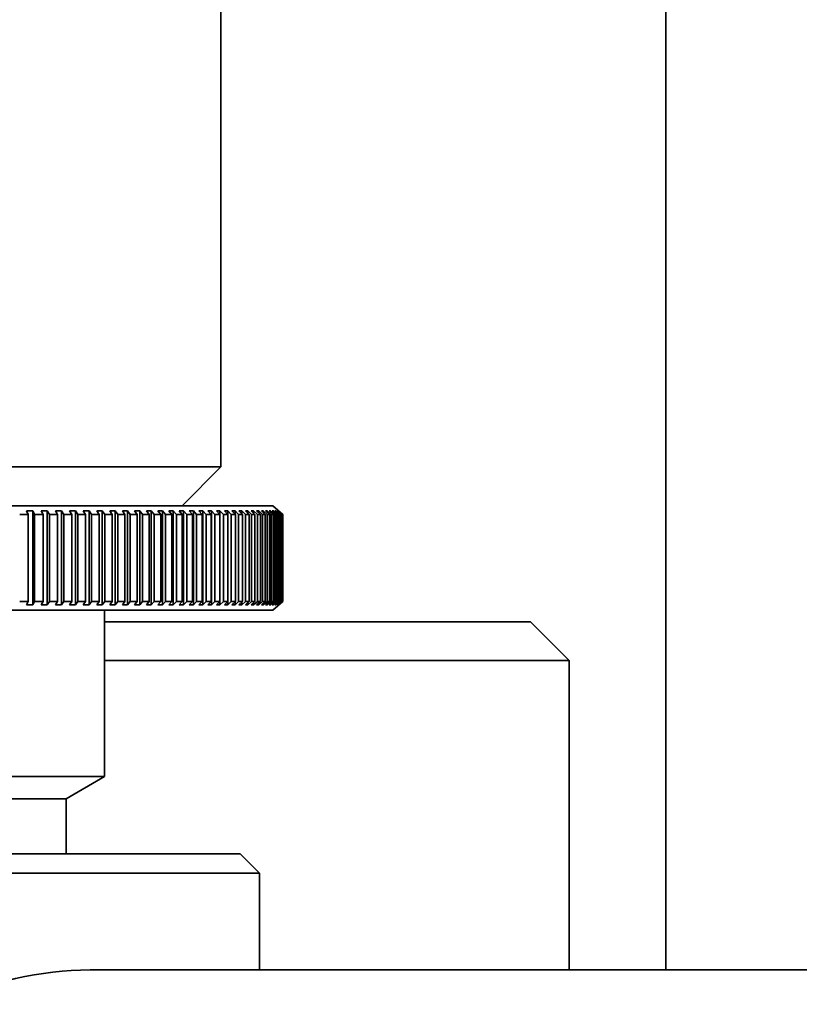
# Model space of a CAD drawing. Header units: millimetres. Extents: x 0 to 864, y 0 to 559.
# Tile 41 of 83: x 456 to 461, y 207 to 213. Entities that reach past the tile are written whole.
import ezdxf

# ---------------------------------------------------------------- set-up
doc = ezdxf.new("R2010")
doc.units = ezdxf.units.MM

msp = doc.modelspace()

# ---------------------------------------------------------------- linework, layer by layer
at = {"color": 7, "linetype": 'Continuous', "lineweight": 35}
for p, q in [((460.2609, 207.0266), (460.2609, 214.2801)), ((457.3859, 210.2766), (457.3859, 213.5266)), ((451.8859, 210.2766), (457.3859, 210.2766)), ((457.1359, 210.0266), (457.3859, 210.2766)), ((457.7227, 210.0266), (454.6359, 210.0266)), ((457.7859, 209.9706), (457.7227, 210.0266)), ((456.1713, 209.9927), (456.1305, 209.9927)), ((456.1423, 209.9705), (456.1305, 209.9927)), ((456.1423, 209.4077), (456.1423, 209.9705)), ((456.1713, 209.9927), (456.1838, 209.9705)), ((456.1713, 209.3855), (456.1713, 209.9927)), ((456.1838, 209.4077), (456.1838, 209.9705)), ((456.2653, 209.9927), (456.2254, 209.9927)), ((456.238, 209.9705), (456.2254, 209.9927)), ((456.238, 209.4077), (456.238, 209.9705)), ((456.2653, 209.9927), (456.2787, 209.9705)), ((456.2653, 209.3855), (456.2653, 209.9927)), ((456.2787, 209.4077), (456.2787, 209.9705)), ((456.3574, 209.9927), (456.3183, 209.9927)), ((456.3317, 209.9705), (456.3183, 209.9927)), ((456.3317, 209.4077), (456.3317, 209.9705)), ((456.3574, 209.9927), (456.3715, 209.9705)), ((456.3574, 209.3855), (456.3574, 209.9927)), ((456.3715, 209.4077), (456.3715, 209.9705)), ((456.4474, 209.9927), (456.4092, 209.9927)), ((456.4233, 209.9705), (456.4092, 209.9927)), ((456.4233, 209.4077), (456.4233, 209.9705)), ((456.4474, 209.9927), (456.4622, 209.9705)), ((456.4474, 209.3855), (456.4474, 209.9927)), ((456.4622, 209.4077), (456.4622, 209.9705)), ((456.5351, 209.9927), (456.4979, 209.9927)), ((456.5127, 209.9705), (456.4979, 209.9927)), ((456.5127, 209.4077), (456.5127, 209.9705)), ((456.5351, 209.9927), (456.5506, 209.9705)), ((456.5351, 209.3855), (456.5351, 209.9927)), ((456.5506, 209.4077), (456.5506, 209.9705)), ((456.6206, 209.9927), (456.5844, 209.9927)), ((456.5999, 209.9705), (456.5844, 209.9927)), ((456.5999, 209.4077), (456.5999, 209.9705)), ((456.6206, 209.9927), (456.6368, 209.9705)), ((456.6206, 209.3855), (456.6206, 209.9927)), ((456.6368, 209.4077), (456.6368, 209.9705)), ((456.7036, 209.9927), (456.6685, 209.9927)), ((456.6846, 209.9705), (456.6685, 209.9927)), ((456.6846, 209.4077), (456.6846, 209.9705)), ((456.7036, 209.9927), (456.7204, 209.9705)), ((456.7036, 209.3855), (456.7036, 209.9927)), ((456.7204, 209.4077), (456.7204, 209.9705)), ((456.7841, 209.9927), (456.7501, 209.9927)), ((456.7669, 209.9705), (456.7501, 209.9927)), ((456.7669, 209.4077), (456.7669, 209.9705)), ((456.7841, 209.9927), (456.8016, 209.9705)), ((456.7841, 209.3855), (456.7841, 209.9927)), ((456.8016, 209.4077), (456.8016, 209.9705)), ((456.862, 209.9927), (456.8291, 209.9927)), ((456.8466, 209.9705), (456.8291, 209.9927)), ((456.8466, 209.4077), (456.8466, 209.9705)), ((456.862, 209.9927), (456.8801, 209.9705)), ((456.862, 209.3855), (456.862, 209.9927)), ((456.8801, 209.4077), (456.8801, 209.9705)), ((456.9372, 209.9927), (456.9054, 209.9927)), ((456.9235, 209.9705), (456.9054, 209.9927)), ((456.9235, 209.4077), (456.9235, 209.9705)), ((456.9372, 209.9927), (456.9559, 209.9705)), ((456.9372, 209.3855), (456.9372, 209.9927)), ((456.9559, 209.4077), (456.9559, 209.9705)), ((457.0096, 209.9927), (456.979, 209.9927)), ((456.9977, 209.9705), (456.979, 209.9927)), ((456.9977, 209.4077), (456.9977, 209.9705)), ((457.0096, 209.9927), (457.0289, 209.9705)), ((457.0096, 209.3855), (457.0096, 209.9927)), ((457.0289, 209.4077), (457.0289, 209.9705)), ((457.0791, 209.9927), (457.0498, 209.9927)), ((457.069, 209.9705), (457.0498, 209.9927)), ((457.069, 209.4077), (457.069, 209.9705)), ((457.0791, 209.9927), (457.0989, 209.9705)), ((457.0791, 209.3855), (457.0791, 209.9927)), ((457.0989, 209.4077), (457.0989, 209.9705)), ((457.1456, 209.9927), (457.1176, 209.9927)), ((457.1374, 209.9705), (457.1176, 209.9927)), ((457.1374, 209.4077), (457.1374, 209.9705)), ((457.1456, 209.9927), (457.1659, 209.9705)), ((457.1456, 209.3855), (457.1456, 209.9927)), ((457.1659, 209.4077), (457.1659, 209.9705)), ((457.209, 209.9927), (457.1823, 209.9927)), ((457.2027, 209.9705), (457.1823, 209.9927)), ((457.2027, 209.4077), (457.2027, 209.9705)), ((457.209, 209.9927), (457.2299, 209.9705)), ((457.209, 209.3855), (457.209, 209.9927)), ((457.2299, 209.4077), (457.2299, 209.9705)), ((457.2694, 209.9927), (457.244, 209.9927)), ((457.2649, 209.9705), (457.244, 209.9927)), ((457.2649, 209.4077), (457.2649, 209.9705)), ((457.2694, 209.9927), (457.2907, 209.9705)), ((457.2694, 209.3855), (457.2694, 209.9927)), ((457.2907, 209.4077), (457.2907, 209.9705)), ((457.3265, 209.9927), (457.3025, 209.9927)), ((457.3238, 209.9705), (457.3025, 209.9927)), ((457.3238, 209.4077), (457.3238, 209.9705)), ((457.3265, 209.9927), (457.3483, 209.9705)), ((457.3265, 209.3855), (457.3265, 209.9927)), ((457.3483, 209.4077), (457.3483, 209.9705)), ((457.3803, 209.9927), (457.3577, 209.9927)), ((457.3795, 209.9705), (457.3577, 209.9927)), ((457.3795, 209.4077), (457.3795, 209.9705)), ((457.3803, 209.9927), (457.4025, 209.9705)), ((457.3803, 209.3855), (457.3803, 209.9927)), ((457.4025, 209.4077), (457.4025, 209.9705)), ((457.4308, 209.9927), (457.4097, 209.9927)), ((457.4319, 209.9705), (457.4097, 209.9927)), ((457.4308, 209.9927), (457.4534, 209.9705)), ((457.4308, 209.9715), (457.4308, 209.9927)), ((457.4319, 209.4077), (457.4319, 209.9705)), ((457.4534, 209.4077), (457.4534, 209.9705)), ((457.4779, 209.9927), (457.4582, 209.9927)), ((457.4808, 209.9705), (457.4582, 209.9927)), ((457.4779, 209.9927), (457.5009, 209.9705)), ((457.4779, 209.9733), (457.4779, 209.9927)), ((457.4808, 209.4077), (457.4808, 209.9705)), ((457.5009, 209.4077), (457.5009, 209.9705)), ((457.5215, 209.9927), (457.5033, 209.9927)), ((457.5263, 209.9705), (457.5033, 209.9927)), ((457.5215, 209.9927), (457.5448, 209.9705)), ((457.5215, 209.9751), (457.5215, 209.9927)), ((457.5263, 209.4077), (457.5263, 209.9705)), ((457.5448, 209.4077), (457.5448, 209.9705)), ((457.5616, 209.9927), (457.5449, 209.9927)), ((457.5682, 209.9705), (457.5449, 209.9927)), ((457.5616, 209.9927), (457.5853, 209.9705)), ((457.5616, 209.9768), (457.5616, 209.9927)), ((457.5682, 209.4077), (457.5682, 209.9705)), ((457.5982, 209.9927), (457.583, 209.9927)), ((457.6066, 209.9705), (457.583, 209.9927)), ((457.5853, 209.4077), (457.5853, 209.9705)), ((457.5982, 209.9927), (457.6221, 209.9705)), ((457.5982, 209.9784), (457.5982, 209.9927)), ((457.6066, 209.4077), (457.6066, 209.9705)), ((457.6311, 209.9927), (457.6175, 209.9927)), ((457.6414, 209.9705), (457.6175, 209.9927)), ((457.6221, 209.4077), (457.6221, 209.9705)), ((457.6311, 209.9927), (457.6553, 209.9705)), ((457.6311, 209.9801), (457.6311, 209.9927)), ((457.6414, 209.4077), (457.6414, 209.9705)), ((457.6604, 209.9927), (457.6483, 209.9927)), ((457.6725, 209.9705), (457.6483, 209.9927)), ((457.6553, 209.4077), (457.6553, 209.9705)), ((457.6604, 209.9927), (457.6848, 209.9705)), ((457.6604, 209.9816), (457.6604, 209.9927)), ((457.6725, 209.4077), (457.6725, 209.9705)), ((457.686, 209.9927), (457.6755, 209.9927)), ((457.6999, 209.9705), (457.6755, 209.9927)), ((457.6848, 209.4077), (457.6848, 209.9705)), ((457.686, 209.9927), (457.7106, 209.9705)), ((457.686, 209.9832), (457.686, 209.9927)), ((457.7079, 209.9927), (457.699, 209.9927)), ((457.7236, 209.9705), (457.699, 209.9927)), ((457.6999, 209.4077), (457.6999, 209.9705)), ((457.7079, 209.9927), (457.7326, 209.9705)), ((457.7079, 209.9847), (457.7079, 209.9927)), ((457.7106, 209.4077), (457.7106, 209.9705)), ((457.726, 209.9927), (457.7187, 209.9927)), ((457.7435, 209.9705), (457.7187, 209.9927)), ((457.7236, 209.4077), (457.7236, 209.9705)), ((457.726, 209.9927), (457.7509, 209.9705)), ((457.726, 209.9862), (457.726, 209.9927)), ((457.7326, 209.4077), (457.7326, 209.9705)), ((457.7404, 209.9927), (457.7347, 209.9927)), ((457.7596, 209.9705), (457.7347, 209.9927)), ((457.7404, 209.9927), (457.7654, 209.9705)), ((457.7404, 209.9877), (457.7404, 209.9927)), ((457.7435, 209.4077), (457.7435, 209.9705)), ((457.751, 209.9927), (457.7469, 209.9927)), ((457.7719, 209.9705), (457.7469, 209.9927)), ((457.7509, 209.4077), (457.7509, 209.9705)), ((457.751, 209.9927), (457.7761, 209.9705)), ((457.751, 209.9891), (457.751, 209.9927)), ((457.7578, 209.9927), (457.7553, 209.9927)), ((457.7804, 209.9705), (457.7553, 209.9927)), ((457.7578, 209.9927), (457.7829, 209.9705)), ((457.7578, 209.9906), (457.7578, 209.9927)), ((457.7596, 209.4077), (457.7596, 209.9705)), ((457.7608, 209.9927), (457.7599, 209.9927)), ((457.7851, 209.9705), (457.7599, 209.9927)), ((457.7608, 209.9927), (457.7859, 209.9705)), ((457.7608, 209.992), (457.7608, 209.9927)), ((457.7654, 209.4077), (457.7654, 209.9705)), ((457.7719, 209.4077), (457.7719, 209.9705)), ((457.7761, 209.4077), (457.7761, 209.9705)), ((457.7804, 209.4077), (457.7804, 209.9705)), ((457.7829, 209.4077), (457.7829, 209.9705)), ((457.7851, 209.4077), (457.7851, 209.9705)), ((457.7859, 209.4077), (457.7859, 209.9705)), ((456.1305, 209.3855), (456.1423, 209.4077)), ((456.1305, 209.3855), (456.1713, 209.3855)), ((456.1838, 209.4077), (456.1713, 209.3855)), ((456.2254, 209.3855), (456.238, 209.4077)), ((456.2254, 209.3855), (456.2653, 209.3855)), ((456.2787, 209.4077), (456.2653, 209.3855)), ((456.3183, 209.3855), (456.3317, 209.4077)), ((456.3183, 209.3855), (456.3574, 209.3855)), ((456.3715, 209.4077), (456.3574, 209.3855)), ((456.4092, 209.3855), (456.4233, 209.4077)), ((456.4092, 209.3855), (456.4474, 209.3855)), ((456.4622, 209.4077), (456.4474, 209.3855)), ((456.4979, 209.3855), (456.5127, 209.4077)), ((456.4979, 209.3855), (456.5351, 209.3855)), ((456.5506, 209.4077), (456.5351, 209.3855)), ((456.5844, 209.3855), (456.5999, 209.4077)), ((456.5844, 209.3855), (456.6206, 209.3855)), ((456.6368, 209.4077), (456.6206, 209.3855)), ((456.6685, 209.3855), (456.6846, 209.4077)), ((456.6685, 209.3855), (456.7036, 209.3855)), ((456.7204, 209.4077), (456.7036, 209.3855)), ((456.7501, 209.3855), (456.7669, 209.4077)), ((456.7501, 209.3855), (456.7841, 209.3855)), ((456.8016, 209.4077), (456.7841, 209.3855)), ((456.8291, 209.3855), (456.8466, 209.4077)), ((456.8291, 209.3855), (456.862, 209.3855)), ((456.8801, 209.4077), (456.862, 209.3855)), ((456.9054, 209.3855), (456.9235, 209.4077)), ((456.9054, 209.3855), (456.9372, 209.3855)), ((456.9559, 209.4077), (456.9372, 209.3855)), ((456.979, 209.3855), (456.9977, 209.4077)), ((456.979, 209.3855), (457.0096, 209.3855)), ((457.0289, 209.4077), (457.0096, 209.3855)), ((457.0498, 209.3855), (457.069, 209.4077)), ((457.0498, 209.3855), (457.0791, 209.3855)), ((457.0989, 209.4077), (457.0791, 209.3855)), ((457.1176, 209.3855), (457.1374, 209.4077)), ((457.1176, 209.3855), (457.1456, 209.3855)), ((457.1659, 209.4077), (457.1456, 209.3855)), ((457.1823, 209.3855), (457.2027, 209.4077)), ((457.1823, 209.3855), (457.209, 209.3855)), ((457.2299, 209.4077), (457.209, 209.3855)), ((457.244, 209.3855), (457.2649, 209.4077)), ((457.244, 209.3855), (457.2694, 209.3855)), ((457.2907, 209.4077), (457.2694, 209.3855)), ((457.3025, 209.3855), (457.3238, 209.4077)), ((457.3025, 209.3855), (457.3265, 209.3855)), ((457.3483, 209.4077), (457.3265, 209.3855)), ((457.3577, 209.3855), (457.3795, 209.4077)), ((457.3577, 209.3855), (457.3803, 209.3855)), ((457.4025, 209.4077), (457.3803, 209.3855)), ((457.4097, 209.3855), (457.4319, 209.4077)), ((457.4097, 209.3855), (457.4308, 209.3855)), ((457.4534, 209.4077), (457.4308, 209.3855)), ((457.4308, 209.3855), (457.4308, 209.4067)), ((457.4582, 209.3855), (457.4808, 209.4077)), ((457.4582, 209.3855), (457.4779, 209.3855)), ((457.5009, 209.4077), (457.4779, 209.3855)), ((457.4779, 209.3855), (457.4779, 209.4049)), ((457.5033, 209.3855), (457.5263, 209.4077)), ((457.5033, 209.3855), (457.5215, 209.3855)), ((457.5448, 209.4077), (457.5215, 209.3855)), ((457.5215, 209.3855), (457.5215, 209.4031)), ((457.5449, 209.3855), (457.5682, 209.4077)), ((457.5449, 209.3855), (457.5616, 209.3855)), ((457.5853, 209.4077), (457.5616, 209.3855)), ((457.5616, 209.3855), (457.5616, 209.4014)), ((457.583, 209.3855), (457.6066, 209.4077)), ((457.583, 209.3855), (457.5982, 209.3855)), ((457.6221, 209.4077), (457.5982, 209.3855)), ((457.5982, 209.3855), (457.5982, 209.3997)), ((457.6175, 209.3855), (457.6414, 209.4077)), ((457.6175, 209.3855), (457.6311, 209.3855)), ((457.6553, 209.4077), (457.6311, 209.3855)), ((457.6311, 209.3855), (457.6311, 209.3981)), ((457.6483, 209.3855), (457.6725, 209.4077)), ((457.6483, 209.3855), (457.6604, 209.3855)), ((457.6848, 209.4077), (457.6604, 209.3855)), ((457.6604, 209.3855), (457.6604, 209.3966)), ((457.6755, 209.3855), (457.6999, 209.4077)), ((457.6755, 209.3855), (457.686, 209.3855)), ((457.7106, 209.4077), (457.686, 209.3855)), ((457.686, 209.3855), (457.686, 209.395)), ((457.699, 209.3855), (457.7236, 209.4077)), ((457.699, 209.3855), (457.7079, 209.3855)), ((457.7326, 209.4077), (457.7079, 209.3855)), ((457.7079, 209.3855), (457.7079, 209.3935)), ((457.7187, 209.3855), (457.7435, 209.4077)), ((457.7187, 209.3855), (457.726, 209.3855)), ((457.7227, 209.3516), (457.7859, 209.4076)), ((457.7509, 209.4077), (457.726, 209.3855)), ((457.726, 209.3855), (457.726, 209.392)), ((457.7347, 209.3855), (457.7596, 209.4077)), ((457.7347, 209.3855), (457.7404, 209.3855)), ((457.7654, 209.4077), (457.7404, 209.3855)), ((457.7404, 209.3855), (457.7404, 209.3905)), ((457.7469, 209.3855), (457.7719, 209.4077)), ((457.7469, 209.3855), (457.751, 209.3855)), ((457.7761, 209.4077), (457.751, 209.3855)), ((457.751, 209.3855), (457.751, 209.3891)), ((457.7553, 209.3855), (457.7804, 209.4077)), ((457.7553, 209.3855), (457.7578, 209.3855)), ((457.7829, 209.4077), (457.7578, 209.3855)), ((457.7578, 209.3855), (457.7578, 209.3876)), ((457.7599, 209.3855), (457.7851, 209.4077)), ((457.7599, 209.3855), (457.7608, 209.3855)), ((457.7859, 209.4077), (457.7608, 209.3855)), ((457.7608, 209.3855), (457.7608, 209.3862)), ((457.7227, 209.3516), (454.6359, 209.3516)), ((456.6359, 208.2766), (456.6359, 209.3516)), ((459.3859, 209.2766), (456.6359, 209.2766)), ((459.6359, 209.0266), (459.3859, 209.2766)), ((459.6359, 209.0266), (456.6359, 209.0266)), ((459.6359, 207.0266), (459.6359, 209.0266)), ((452.6359, 208.2766), (456.6359, 208.2766)), ((456.3871, 208.133), (456.6359, 208.2766)), ((452.8847, 208.133), (456.3871, 208.133)), ((456.3871, 207.7766), (456.3871, 208.133)), ((451.7609, 207.7766), (457.5109, 207.7766)), ((457.6359, 207.6516), (457.5109, 207.7766)), ((451.6359, 207.6516), (457.6359, 207.6516)), ((457.6359, 207.0266), (457.6359, 207.6516)), ((507.1359, 207.0266), (456.5412, 207.0266))]:
    msp.add_line(p, q, dxfattribs=at)
msp.add_ellipse((456.5412, 200.7766), major_axis=(0, 6.25), ratio=0.57735, start_param=0, end_param=0.267167, dxfattribs=at)
for points in [[(456.0872, 209.9705), (456.1055, 209.9706), (456.1239, 209.9706), (456.1423, 209.9705)], [(456.1838, 209.9705), (456.2019, 209.9706), (456.2199, 209.9706), (456.238, 209.9705)], [(456.2787, 209.9705), (456.2963, 209.9706), (456.314, 209.9706), (456.3317, 209.9705)], [(456.3715, 209.9705), (456.3887, 209.9706), (456.406, 209.9706), (456.4233, 209.9705)], [(456.4622, 209.9705), (456.479, 209.9706), (456.4959, 209.9706), (456.5127, 209.9705)], [(456.5506, 209.9705), (456.567, 209.9706), (456.5835, 209.9706), (456.5999, 209.9705)], [(456.6368, 209.9705), (456.6527, 209.9706), (456.6687, 209.9706), (456.6846, 209.9705)], [(456.7204, 209.9705), (456.7359, 209.9706), (456.7514, 209.9706), (456.7669, 209.9705)], [(456.8016, 209.9705), (456.8166, 209.9706), (456.8316, 209.9706), (456.8466, 209.9705)], [(456.8801, 209.9705), (456.8946, 209.9706), (456.9091, 209.9706), (456.9235, 209.9705)], [(456.9559, 209.9705), (456.9698, 209.9706), (456.9838, 209.9706), (456.9977, 209.9705)], [(457.0289, 209.9705), (457.0423, 209.9706), (457.0556, 209.9706), (457.069, 209.9705)], [(457.0989, 209.9705), (457.1117, 209.9706), (457.1246, 209.9706), (457.1374, 209.9705)], [(457.1659, 209.9705), (457.1782, 209.9706), (457.1904, 209.9706), (457.2027, 209.9705)], [(457.2299, 209.9705), (457.2416, 209.9706), (457.2532, 209.9706), (457.2649, 209.9705)], [(457.2907, 209.9705), (457.3017, 209.9706), (457.3128, 209.9706), (457.3238, 209.9705)], [(457.3483, 209.9705), (457.3587, 209.9706), (457.3691, 209.9706), (457.3795, 209.9705)], [(457.4025, 209.9705), (457.4123, 209.9706), (457.4221, 209.9706), (457.4319, 209.9705)], [(457.4534, 209.9705), (457.4625, 209.9706), (457.4717, 209.9706), (457.4808, 209.9705)], [(457.5009, 209.9705), (457.5093, 209.9706), (457.5178, 209.9706), (457.5263, 209.9705)], [(457.5448, 209.9705), (457.5526, 209.9706), (457.5604, 209.9706), (457.5682, 209.9705)], [(457.5853, 209.9705), (457.5924, 209.9706), (457.5995, 209.9706), (457.6066, 209.9705)], [(457.6221, 209.9705), (457.6285, 209.9706), (457.635, 209.9706), (457.6414, 209.9705)], [(457.6553, 209.9705), (457.661, 209.9706), (457.6668, 209.9706), (457.6725, 209.9705)], [(457.6848, 209.9705), (457.6898, 209.9706), (457.6949, 209.9706), (457.6999, 209.9705)], [(457.7106, 209.9705), (457.7149, 209.9706), (457.7192, 209.9706), (457.7236, 209.9705)], [(457.7326, 209.9705), (457.7362, 209.9706), (457.7399, 209.9706), (457.7435, 209.9705)], [(457.7509, 209.9705), (457.7538, 209.9706), (457.7567, 209.9706), (457.7596, 209.9705)], [(457.7654, 209.9705), (457.7676, 209.9706), (457.7697, 209.9706), (457.7719, 209.9705)], [(457.7761, 209.9705), (457.7775, 209.9706), (457.779, 209.9706), (457.7804, 209.9705)], [(457.7829, 209.9705), (457.7836, 209.9706), (457.7844, 209.9706), (457.7851, 209.9705)], [(456.0872, 209.4077), (456.1055, 209.4075), (456.1239, 209.4075), (456.1423, 209.4077)], [(456.1838, 209.4077), (456.2019, 209.4075), (456.2199, 209.4075), (456.238, 209.4077)], [(456.2787, 209.4077), (456.2963, 209.4075), (456.314, 209.4075), (456.3317, 209.4077)], [(456.3715, 209.4077), (456.3887, 209.4075), (456.406, 209.4075), (456.4233, 209.4077)], [(456.4622, 209.4077), (456.479, 209.4075), (456.4959, 209.4075), (456.5127, 209.4077)], [(456.5506, 209.4077), (456.567, 209.4075), (456.5835, 209.4075), (456.5999, 209.4077)], [(456.6368, 209.4077), (456.6527, 209.4075), (456.6687, 209.4075), (456.6846, 209.4077)], [(456.7204, 209.4077), (456.7359, 209.4075), (456.7514, 209.4075), (456.7669, 209.4077)], [(456.8016, 209.4077), (456.8166, 209.4075), (456.8316, 209.4075), (456.8466, 209.4077)], [(456.8801, 209.4077), (456.8946, 209.4075), (456.9091, 209.4075), (456.9235, 209.4077)], [(456.9559, 209.4077), (456.9698, 209.4075), (456.9838, 209.4075), (456.9977, 209.4077)], [(457.0289, 209.4077), (457.0423, 209.4075), (457.0556, 209.4075), (457.069, 209.4077)], [(457.0989, 209.4077), (457.1117, 209.4075), (457.1246, 209.4075), (457.1374, 209.4077)], [(457.1659, 209.4077), (457.1782, 209.4075), (457.1904, 209.4075), (457.2027, 209.4077)], [(457.2299, 209.4077), (457.2416, 209.4075), (457.2532, 209.4075), (457.2649, 209.4077)], [(457.2907, 209.4077), (457.3017, 209.4075), (457.3128, 209.4075), (457.3238, 209.4077)], [(457.3483, 209.4077), (457.3587, 209.4075), (457.3691, 209.4075), (457.3795, 209.4077)], [(457.4025, 209.4077), (457.4123, 209.4075), (457.4221, 209.4075), (457.4319, 209.4077)], [(457.4534, 209.4077), (457.4625, 209.4075), (457.4717, 209.4075), (457.4808, 209.4077)], [(457.5009, 209.4077), (457.5093, 209.4075), (457.5178, 209.4075), (457.5263, 209.4077)], [(457.5448, 209.4077), (457.5526, 209.4075), (457.5604, 209.4075), (457.5682, 209.4077)], [(457.5853, 209.4077), (457.5924, 209.4075), (457.5995, 209.4075), (457.6066, 209.4077)], [(457.6221, 209.4077), (457.6285, 209.4075), (457.635, 209.4075), (457.6414, 209.4077)], [(457.6553, 209.4077), (457.661, 209.4075), (457.6668, 209.4075), (457.6725, 209.4077)], [(457.6848, 209.4077), (457.6898, 209.4075), (457.6949, 209.4075), (457.6999, 209.4077)], [(457.7106, 209.4077), (457.7149, 209.4075), (457.7192, 209.4075), (457.7236, 209.4077)], [(457.7326, 209.4077), (457.7362, 209.4075), (457.7399, 209.4075), (457.7435, 209.4077)], [(457.7509, 209.4077), (457.7538, 209.4075), (457.7567, 209.4075), (457.7596, 209.4077)], [(457.7654, 209.4077), (457.7676, 209.4075), (457.7697, 209.4075), (457.7719, 209.4077)], [(457.7761, 209.4077), (457.7775, 209.4075), (457.779, 209.4075), (457.7804, 209.4077)], [(457.7829, 209.4077), (457.7836, 209.4075), (457.7844, 209.4075), (457.7851, 209.4077)]]:
    msp.add_open_spline(points, degree=3, dxfattribs=at)

doc.saveas('drawing.dxf')
